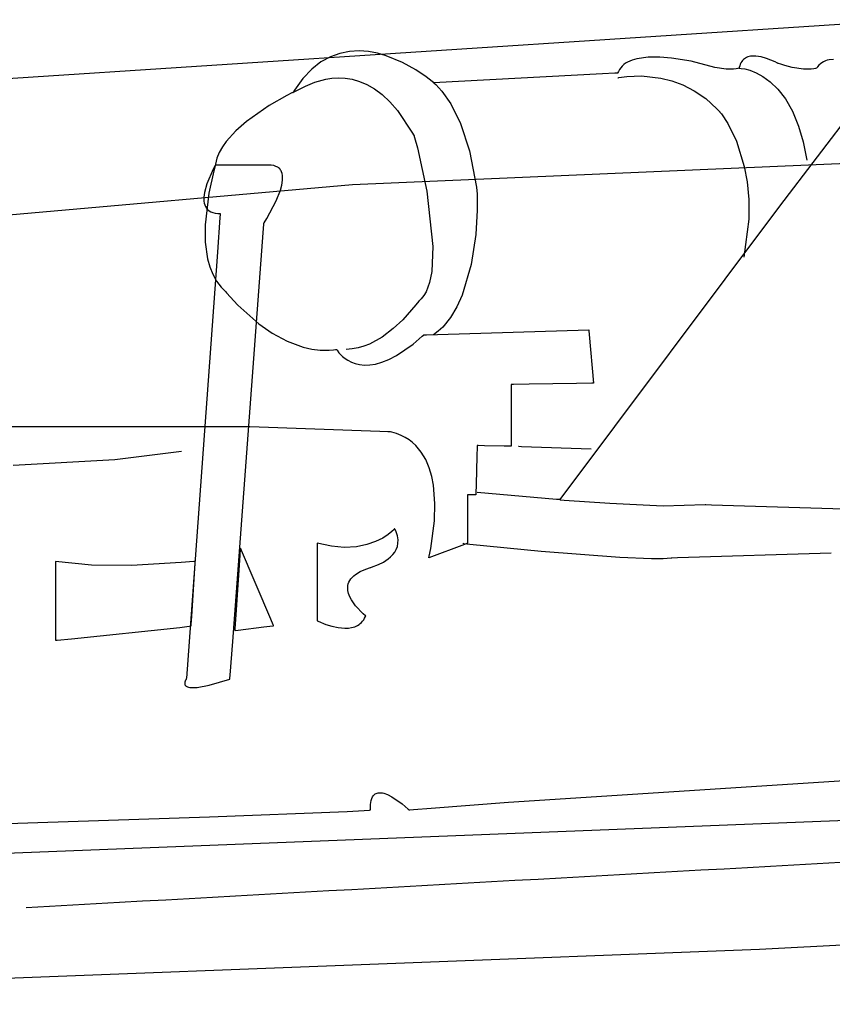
# Model space of a CAD drawing. Extents: x -3.49 to 3.52, y -1.52 to 1.45.
# Tile 7 of 32: x -1.46 to -0.81, y -0.43 to 0.36. Entities that reach past the tile are written whole.
import ezdxf

# ---------------------------------------------------------------- set-up
doc = ezdxf.new("R2010")
doc.units = 0

msp = doc.modelspace()

# ---------------------------------------------------------------- linework, layer by layer
at = {"layer": 'Layer 1', "color": 7, "linetype": 'CONTINUOUS'}
for p, q in [((-1.811649, 0.290225), (-0.747827, 0.359807)), ((-1.198341, 0.334216), (-1.206063, 0.3327)), ((-1.19067, 0.334622), (-1.198341, 0.334216)), ((-1.183128, 0.334073), (-1.19067, 0.334622)), ((-1.175792, 0.332723), (-1.183128, 0.334073)), ((-1.221357, 0.325723), (-1.228772, 0.319952)), ((-1.213761, 0.329921), (-1.221357, 0.325723)), ((-1.206063, 0.3327), (-1.213761, 0.329921)), ((-1.16874, 0.330727), (-1.175792, 0.332723)), ((-1.155796, 0.325412), (-1.16874, 0.330727)), ((-1.144911, 0.319363), (-1.155796, 0.325412)), ((-0.974367, 0.325666), (-0.975975, 0.324711)), ((-0.970788, 0.327235), (-0.974367, 0.325666)), ((-0.966795, 0.328385), (-0.970788, 0.327235)), ((-0.957912, 0.3296), (-0.966795, 0.328385)), ((-0.948412, 0.329656), (-0.957912, 0.3296)), ((-0.938985, 0.3289), (-0.948412, 0.329656)), ((-0.923117, 0.326332), (-0.938985, 0.3289)), ((-0.904214, 0.32139), (-0.923117, 0.326332)), ((-0.882445, 0.326025), (-0.883058, 0.325025)), ((-0.881763, 0.32691), (-0.882445, 0.326025)), ((-0.881018, 0.327686), (-0.881763, 0.32691)), ((-0.880213, 0.328357), (-0.881018, 0.327686)), ((-0.879354, 0.328929), (-0.880213, 0.328357)), ((-0.878446, 0.329406), (-0.879354, 0.328929)), ((-0.877494, 0.329794), (-0.878446, 0.329406)), ((-0.875478, 0.330321), (-0.877494, 0.329794)), ((-0.873347, 0.33055), (-0.875478, 0.330321)), ((-0.871139, 0.330521), (-0.873347, 0.33055)), ((-0.866658, 0.329852), (-0.871139, 0.330521)), ((-0.862356, 0.328632), (-0.866658, 0.329852)), ((-0.855572, 0.325831), (-0.862356, 0.328632)), ((-0.853732, 0.32489), (-0.855572, 0.325831)), ((-0.816468, 0.325949), (-0.817817, 0.325176)), ((-0.815032, 0.326576), (-0.816468, 0.325949)), ((-0.813518, 0.327063), (-0.815032, 0.326576)), ((-0.811932, 0.327419), (-0.813518, 0.327063)), ((-0.808576, 0.327763), (-0.811932, 0.327419)), ((-1.228772, 0.319952), (-1.235931, 0.312455)), ((-1.136704, 0.313816), (-1.144911, 0.319363)), ((-0.981758, 0.318011), (-0.982098, 0.317148)), ((-0.980938, 0.319625), (-0.981758, 0.318011)), ((-0.979939, 0.321097), (-0.980938, 0.319625)), ((-0.978771, 0.322432), (-0.979939, 0.321097)), ((-0.977447, 0.323634), (-0.978771, 0.322432)), ((-0.975975, 0.324711), (-0.977447, 0.323634)), ((-0.895006, 0.319927), (-0.904214, 0.32139)), ((-0.888923, 0.319859), (-0.895006, 0.319927)), ((-0.886929, 0.320101), (-0.888923, 0.319859)), ((-0.885568, 0.320395), (-0.886929, 0.320101)), ((-0.884791, 0.320642), (-0.885568, 0.320395)), ((-0.884605, 0.320717), (-0.884791, 0.320642)), ((-0.884561, 0.320738), (-0.884605, 0.320717)), ((-0.88455, 0.320743), (-0.884561, 0.320738)), ((-0.884548, 0.320744), (-0.88455, 0.320743)), ((-0.884547, 0.320744), (-0.884548, 0.320744)), ((-0.88453, 0.32083), (-0.884547, 0.320744)), ((-0.884547, 0.320744), (-0.884547, 0.320744)), ((-0.884547, 0.320744), (-0.884547, 0.320744)), ((-0.884547, 0.320744), (-0.884547, 0.320744)), ((-0.884547, 0.320744), (-0.884547, 0.320744)), ((-0.884547, 0.320744), (-0.884547, 0.320744)), ((-0.884547, 0.320744), (-0.884547, 0.320744)), ((-0.884547, 0.320744), (-0.884547, 0.320744)), ((-0.884547, 0.320744), (-0.884547, 0.320744)), ((-0.884547, 0.320744), (-0.884546, 0.320744)), ((-0.884546, 0.320744), (-0.88454, 0.320744)), ((-0.88454, 0.320744), (-0.884506, 0.320744)), ((-0.884511, 0.320923), (-0.88453, 0.32083)), ((-0.884431, 0.321287), (-0.884511, 0.320923)), ((-0.884506, 0.320744), (-0.884361, 0.32074)), ((-0.884055, 0.322661), (-0.884431, 0.321287)), ((-0.884361, 0.32074), (-0.882811, 0.320615)), ((-0.883596, 0.323905), (-0.884055, 0.322661)), ((-0.883058, 0.325025), (-0.883596, 0.323905)), ((-0.882811, 0.320615), (-0.879889, 0.32013)), ((-0.879889, 0.32013), (-0.875842, 0.319041)), ((-0.875842, 0.319041), (-0.870914, 0.317103)), ((-0.853341, 0.324676), (-0.853732, 0.32489)), ((-0.853305, 0.324655), (-0.853341, 0.324676)), ((-0.853297, 0.324651), (-0.853305, 0.324655)), ((-0.853295, 0.32465), (-0.853297, 0.324651)), ((-0.853184, 0.324613), (-0.853295, 0.32465)), ((-0.853295, 0.32465), (-0.853295, 0.32465)), ((-0.85274, 0.324466), (-0.853184, 0.324613)), ((-0.851, 0.323906), (-0.85274, 0.324466)), ((-0.847699, 0.322915), (-0.851, 0.323906)), ((-0.841788, 0.321406), (-0.847699, 0.322915)), ((-0.832558, 0.319932), (-0.841788, 0.321406)), ((-0.826454, 0.319857), (-0.832558, 0.319932)), ((-0.824452, 0.320097), (-0.826454, 0.319857)), ((-0.823083, 0.320391), (-0.824452, 0.320097)), ((-0.822298, 0.320639), (-0.823083, 0.320391)), ((-0.822109, 0.320716), (-0.822298, 0.320639)), ((-0.822062, 0.320737), (-0.822109, 0.320716)), ((-0.822051, 0.320742), (-0.822062, 0.320737)), ((-0.822048, 0.320744), (-0.822051, 0.320742)), ((-0.822047, 0.320744), (-0.822048, 0.320744)), ((-0.822044, 0.32075), (-0.822047, 0.320744)), ((-0.822047, 0.320744), (-0.822047, 0.320744)), ((-0.821987, 0.320843), (-0.822044, 0.32075)), ((-0.821758, 0.321207), (-0.821987, 0.320843)), ((-0.821277, 0.321901), (-0.821758, 0.321207)), ((-0.820229, 0.323159), (-0.821277, 0.321901)), ((-0.819074, 0.324248), (-0.820229, 0.323159)), ((-0.817817, 0.325176), (-0.819074, 0.324248)), ((-1.235931, 0.312455), (-1.242757, 0.303076)), ((-1.233749, 0.306377), (-1.226359, 0.309479)), ((-1.226359, 0.309479), (-1.21746, 0.311958)), ((-1.21746, 0.311958), (-1.21253, 0.312709)), ((-1.21253, 0.312709), (-1.207323, 0.313001)), ((-1.207323, 0.313001), (-1.201875, 0.312732)), ((-1.201875, 0.312732), (-1.196219, 0.311799)), ((-1.196219, 0.311799), (-1.190388, 0.310102)), ((-1.190388, 0.310102), (-1.184416, 0.30754)), ((-1.131792, 0.310004), (-1.136704, 0.313816)), ((-1.130765, 0.309135), (-1.131792, 0.310004)), ((-0.994487, 0.316192), (-1.130605, 0.309029)), ((-0.984588, 0.316713), (-0.994487, 0.316192)), ((-0.982461, 0.316825), (-0.984588, 0.316713)), ((-0.982263, 0.316836), (-0.982461, 0.316825)), ((-0.982216, 0.316838), (-0.982263, 0.316836)), ((-0.982206, 0.316838), (-0.982216, 0.316838)), ((-0.982205, 0.316839), (-0.982206, 0.316838)), ((-0.982175, 0.316927), (-0.982205, 0.316839)), ((-0.982205, 0.312933), (-0.982205, 0.312933)), ((-0.982205, 0.312933), (-0.982205, 0.312933)), ((-0.982205, 0.312933), (-0.982205, 0.312933)), ((-0.982205, 0.312933), (-0.982205, 0.312933)), ((-0.982205, 0.312933), (-0.982205, 0.312933)), ((-0.982205, 0.312933), (-0.982205, 0.312933)), ((-0.982205, 0.312933), (-0.982204, 0.312933)), ((-0.982204, 0.312933), (-0.982201, 0.312934)), ((-0.982201, 0.312934), (-0.982172, 0.312941)), ((-0.982098, 0.317148), (-0.982175, 0.316927)), ((-0.982172, 0.312941), (-0.982027, 0.312975)), ((-0.982027, 0.312975), (-0.981402, 0.313112)), ((-0.981402, 0.313112), (-0.974879, 0.314098)), ((-0.974879, 0.314098), (-0.963076, 0.314548)), ((-0.963076, 0.314548), (-0.947541, 0.312815)), ((-0.947541, 0.312815), (-0.938857, 0.310613)), ((-0.938857, 0.310613), (-0.929819, 0.307248)), ((-0.870914, 0.317103), (-0.865349, 0.314071)), ((-0.865349, 0.314071), (-0.859393, 0.309701)), ((-0.859393, 0.309701), (-0.853291, 0.303746)), ((-1.243582, 0.301763), (-1.243788, 0.30143)), ((-1.242757, 0.303076), (-1.243582, 0.301763)), ((-1.243459, 0.301319), (-1.24292, 0.301547)), ((-1.24292, 0.301547), (-1.233749, 0.306377)), ((-1.184416, 0.30754), (-1.178338, 0.30401)), ((-1.178338, 0.30401), (-1.172187, 0.299413)), ((-1.13067, 0.309052), (-1.130765, 0.309135)), ((-1.130647, 0.309033), (-1.13067, 0.309052)), ((-1.130643, 0.309028), (-1.130647, 0.309033)), ((-1.130642, 0.309028), (-1.130643, 0.309028)), ((-1.130641, 0.309028), (-1.130642, 0.309028)), ((-1.130642, 0.309028), (-1.130642, 0.309028)), ((-1.130642, 0.309028), (-1.130642, 0.309028)), ((-1.130642, 0.309028), (-1.130642, 0.309028)), ((-1.130642, 0.309028), (-1.130642, 0.309028)), ((-1.130642, 0.309028), (-1.130642, 0.309028)), ((-1.130642, 0.309028), (-1.130642, 0.309027)), ((-1.130642, 0.309027), (-1.130641, 0.309027)), ((-1.130638, 0.309028), (-1.130641, 0.309028)), ((-1.130641, 0.309027), (-1.13064, 0.309026)), ((-1.13064, 0.309026), (-1.130633, 0.309021)), ((-1.130605, 0.309029), (-1.130638, 0.309028)), ((-1.130633, 0.309021), (-1.130566, 0.308971)), ((-1.130566, 0.308971), (-1.130238, 0.308715)), ((-1.130238, 0.308715), (-1.128877, 0.307532)), ((-1.128877, 0.307532), (-1.123875, 0.302124)), ((-1.123875, 0.302124), (-1.116866, 0.291971)), ((-0.929819, 0.307248), (-0.920622, 0.302512)), ((-0.920622, 0.302512), (-0.911458, 0.296199)), ((-0.853291, 0.303746), (-0.847287, 0.295964)), ((-1.248803, 0.298771), (-1.263136, 0.290624)), ((-1.244869, 0.300758), (-1.248803, 0.298771)), ((-1.244024, 0.301164), (-1.244869, 0.300758)), ((-1.243945, 0.301201), (-1.244024, 0.301164)), ((-1.243926, 0.30121), (-1.243945, 0.301201)), ((-1.243922, 0.301212), (-1.243926, 0.30121)), ((-1.243921, 0.301213), (-1.243922, 0.301212)), ((-1.243788, 0.30143), (-1.243921, 0.301213)), ((-1.243921, 0.301213), (-1.243848, 0.301217)), ((-1.243848, 0.301217), (-1.243672, 0.301252)), ((-1.243672, 0.301252), (-1.243459, 0.301319)), ((-1.172187, 0.299413), (-1.165997, 0.293645)), ((-1.165997, 0.293645), (-1.159801, 0.286606)), ((-0.911458, 0.296199), (-0.90252, 0.288103)), ((-0.78479, 0.297658), (-0.85205, 0.209599)), ((-0.847287, 0.295964), (-0.841626, 0.286108)), ((-1.263136, 0.290624), (-1.281317, 0.277898)), ((-1.159801, 0.286606), (-1.147529, 0.268309)), ((-1.116866, 0.291971), (-1.109087, 0.276252)), ((-0.90252, 0.288103), (-0.900136, 0.285545)), ((-0.841626, 0.286108), (-0.836552, 0.273934)), ((-1.281317, 0.277898), (-1.290061, 0.270188)), ((-1.195885, 0.226995), (-0.013453, 0.277776)), ((-0.900136, 0.285545), (-0.900015, 0.285405)), ((-0.900015, 0.285405), (-0.898776, 0.283864)), ((-0.898776, 0.283864), (-0.893592, 0.276062)), ((-1.290061, 0.270188), (-1.297617, 0.261778)), ((-1.109087, 0.276252), (-1.101774, 0.254139)), ((-0.893592, 0.276062), (-0.886692, 0.261969)), ((-0.836552, 0.273934), (-0.83281, 0.261279)), ((-1.147529, 0.268309), (-1.146772, 0.266965)), ((-1.146772, 0.266965), (-1.146394, 0.266284)), ((-1.146394, 0.266284), (-1.146299, 0.266112)), ((-1.146299, 0.266112), (-1.146276, 0.266069)), ((-1.146276, 0.266069), (-1.14627, 0.266059)), ((-1.14627, 0.266059), (-1.146268, 0.266055)), ((-1.146268, 0.266055), (-1.146268, 0.266055)), ((-1.146268, 0.266055), (-1.146268, 0.266055)), ((-1.146268, 0.266055), (-1.146268, 0.266055)), ((-1.146268, 0.266055), (-1.146268, 0.266055)), ((-1.146268, 0.266055), (-1.146268, 0.266055)), ((-1.146268, 0.266055), (-1.146267, 0.266054)), ((-1.146267, 0.266054), (-1.146266, 0.26605)), ((-1.146266, 0.26605), (-1.146255, 0.266012)), ((-1.146255, 0.266012), (-1.146202, 0.265822)), ((-1.146202, 0.265822), (-1.145974, 0.265004)), ((-1.145974, 0.265004), (-1.143742, 0.256517)), ((-0.886692, 0.261969), (-0.880343, 0.241585)), ((-1.300726, 0.257356), (-1.30327, 0.252815)), ((-1.297617, 0.261778), (-1.300726, 0.257356)), ((-1.143742, 0.256517), (-1.136192, 0.221569)), ((-1.101774, 0.254139), (-1.096165, 0.22481)), ((-0.83281, 0.261279), (-0.829858, 0.246528)), ((-1.305159, 0.248174), (-1.306304, 0.243449)), ((-1.30327, 0.252815), (-1.305159, 0.248174)), ((-1.308204, 0.239396), (-1.313371, 0.227604)), ((-1.307742, 0.23801), (-1.311759, 0.220128)), ((-1.306612, 0.242293), (-1.308204, 0.239396)), ((-1.306577, 0.242111), (-1.307742, 0.23801)), ((-1.306457, 0.242557), (-1.306612, 0.242293)), ((-1.306457, 0.242503), (-1.306577, 0.242111)), ((-1.306425, 0.242611), (-1.306457, 0.242557)), ((-1.306428, 0.242595), (-1.306457, 0.242503)), ((-1.306422, 0.242615), (-1.306428, 0.242595)), ((-1.306422, 0.242616), (-1.306425, 0.242611)), ((-1.306304, 0.243449), (-1.306422, 0.242615)), ((-1.306421, 0.242618), (-1.306422, 0.242616)), ((-1.30642, 0.242618), (-1.306421, 0.242618)), ((-1.306421, 0.242618), (-1.306421, 0.242618)), ((-1.306421, 0.242618), (-1.306421, 0.242618)), ((-1.306421, 0.242618), (-1.306421, 0.242618)), ((-1.306421, 0.242618), (-1.306421, 0.242618)), ((-1.306421, 0.242618), (-1.306421, 0.242618)), ((-1.306421, 0.242618), (-1.306421, 0.242618)), ((-1.306421, 0.242618), (-1.306421, 0.242618)), ((-1.306377, 0.242618), (-1.30642, 0.242618)), ((-1.306118, 0.242618), (-1.306377, 0.242618)), ((-1.303038, 0.242618), (-1.306118, 0.242618)), ((-1.274762, 0.242618), (-1.303038, 0.242618)), ((-1.264445, 0.242618), (-1.274762, 0.242618)), ((-1.26356, 0.242618), (-1.264445, 0.242618)), ((-1.263477, 0.242618), (-1.26356, 0.242618)), ((-1.263457, 0.242618), (-1.263477, 0.242618)), ((-1.261534, 0.242534), (-1.263457, 0.242618)), ((-1.259433, 0.242202), (-1.261534, 0.242534)), ((-1.257635, 0.241635), (-1.259433, 0.242202)), ((-1.256845, 0.241268), (-1.257635, 0.241635)), ((-1.256125, 0.240848), (-1.256845, 0.241268)), ((-1.255473, 0.240377), (-1.256125, 0.240848)), ((-1.254887, 0.239857), (-1.255473, 0.240377)), ((-1.254366, 0.239291), (-1.254887, 0.239857)), ((-1.253907, 0.23868), (-1.254366, 0.239291)), ((-1.253507, 0.238026), (-1.253907, 0.23868)), ((-1.253167, 0.237331), (-1.253507, 0.238026)), ((-0.880343, 0.241585), (-0.878085, 0.229033)), ((-1.252652, 0.235829), (-1.253167, 0.237331)), ((-1.252915, 0.226568), (-1.252306, 0.230556)), ((-1.252348, 0.234188), (-1.252652, 0.235829)), ((-1.252237, 0.232425), (-1.252348, 0.234188)), ((-1.252306, 0.230556), (-1.252237, 0.232425)), ((-1.576514, 0.193534), (-1.195885, 0.226995)), ((-1.313371, 0.227604), (-1.315293, 0.220448)), ((-1.257404, 0.213766), (-1.254052, 0.222353)), ((-1.254052, 0.222353), (-1.252915, 0.226568)), ((-1.096165, 0.22481), (-1.095482, 0.219133)), ((-0.878085, 0.229033), (-0.876814, 0.214909)), ((-1.315293, 0.220448), (-1.315728, 0.216935)), ((-1.315728, 0.216935), (-1.315673, 0.213611)), ((-1.311759, 0.220128), (-1.314736, 0.194444)), ((-1.136192, 0.221569), (-1.131194, 0.177153)), ((-1.095482, 0.219133), (-1.095472, 0.218885)), ((-1.095472, 0.218885), (-1.095438, 0.217785)), ((-1.095438, 0.217785), (-1.095455, 0.206426)), ((-0.876814, 0.214909), (-0.876816, 0.199211)), ((-1.315673, 0.213611), (-1.31543, 0.212054)), ((-1.31543, 0.212054), (-1.315027, 0.210584)), ((-1.315027, 0.210584), (-1.314449, 0.209217)), ((-1.314449, 0.209217), (-1.313685, 0.207964)), ((-1.313685, 0.207964), (-1.312721, 0.20684)), ((-1.312721, 0.20684), (-1.311545, 0.205858)), ((-1.264929, 0.199613), (-1.257404, 0.213766)), ((-1.095455, 0.206426), (-1.096647, 0.186789)), ((-0.85205, 0.209599), (-1.029079, -0.026909)), ((-1.311545, 0.205858), (-1.310143, 0.205032)), ((-1.310143, 0.205032), (-1.308502, 0.204376)), ((-1.308502, 0.204376), (-1.30661, 0.203902)), ((-1.30661, 0.203902), (-1.304454, 0.203626)), ((-1.302744, 0.200425), (-1.304773, 0.1726)), ((-1.304454, 0.203626), (-1.303273, 0.203565)), ((-1.303273, 0.203565), (-1.302656, 0.203555)), ((-1.302558, 0.202969), (-1.302744, 0.200425)), ((-1.302656, 0.203555), (-1.302578, 0.203555)), ((-1.302578, 0.203555), (-1.302539, 0.203555)), ((-1.302521, 0.20349), (-1.302558, 0.202969)), ((-1.302539, 0.203555), (-1.302519, 0.203555)), ((-1.302517, 0.203539), (-1.302521, 0.20349)), ((-1.302519, 0.203555), (-1.302516, 0.203555)), ((-1.302516, 0.203551), (-1.302517, 0.203539)), ((-1.302516, 0.203555), (-1.302516, 0.203555)), ((-1.302516, 0.203555), (-1.302516, 0.203555)), ((-1.302516, 0.203555), (-1.302516, 0.203555)), ((-1.302516, 0.203555), (-1.302516, 0.203554)), ((-1.302516, 0.203554), (-1.302516, 0.203551)), ((-1.267102, 0.196135), (-1.264929, 0.199613)), ((-0.876816, 0.199211), (-0.880642, 0.168402)), ((-1.314736, 0.194444), (-1.314599, 0.18059)), ((-1.267932, 0.18804), (-1.267407, 0.195083)), ((-1.267407, 0.195083), (-1.267365, 0.195649)), ((-1.267365, 0.195649), (-1.267358, 0.195741)), ((-1.267358, 0.195745), (-1.267357, 0.195746)), ((-1.267358, 0.195744), (-1.267358, 0.195745)), ((-1.267358, 0.195741), (-1.267358, 0.195744)), ((-1.267358, 0.195744), (-1.267358, 0.195744)), ((-1.267358, 0.195744), (-1.267358, 0.195744)), ((-1.267358, 0.195744), (-1.267358, 0.195744)), ((-1.267358, 0.195744), (-1.267358, 0.195744)), ((-1.267358, 0.195744), (-1.267358, 0.195744)), ((-1.267358, 0.195744), (-1.267358, 0.195744)), ((-1.267358, 0.195744), (-1.267358, 0.195744)), ((-1.267358, 0.195744), (-1.267358, 0.195744)), ((-1.267357, 0.195746), (-1.267353, 0.195752)), ((-1.267353, 0.195752), (-1.26731, 0.195817)), ((-1.26731, 0.195817), (-1.267102, 0.196135)), ((-1.274396, 0.101249), (-1.267932, 0.18804)), ((-1.096647, 0.186789), (-1.100252, 0.162689)), ((-1.314599, 0.18059), (-1.31272, 0.167082)), ((-1.131194, 0.177153), (-1.132153, 0.15683)), ((-1.304773, 0.1726), (-1.322822, -0.074946)), ((-1.31272, 0.167082), (-1.310972, 0.160697)), ((-1.310972, 0.160697), (-1.308604, 0.154685)), ((-1.100252, 0.162689), (-1.107507, 0.13794)), ((-1.308604, 0.154685), (-1.305554, 0.149143)), ((-1.132153, 0.15683), (-1.133934, 0.148091)), ((-1.305554, 0.149143), (-1.301759, 0.144166)), ((-1.301759, 0.144166), (-1.298581, 0.141018)), ((-1.135205, 0.144196), (-1.13675, 0.140663)), ((-1.133934, 0.148091), (-1.135205, 0.144196)), ((-1.298581, 0.141018), (-1.298401, 0.140793)), ((-1.298401, 0.140793), (-1.297563, 0.139774)), ((-1.297563, 0.139774), (-1.2884, 0.129791)), ((-1.138586, 0.137526), (-1.140726, 0.134818)), ((-1.13675, 0.140663), (-1.138586, 0.137526)), ((-1.107507, 0.13794), (-1.111836, 0.128465)), ((-1.2884, 0.129791), (-1.271421, 0.114807)), ((-1.144849, 0.129942), (-1.155355, 0.118096)), ((-1.142611, 0.13289), (-1.144849, 0.129942)), ((-1.14241, 0.133171), (-1.142611, 0.13289)), ((-1.142366, 0.133233), (-1.14241, 0.133171)), ((-1.140726, 0.134818), (-1.142366, 0.133233)), ((-1.111836, 0.128465), (-1.117078, 0.119791)), ((-1.117078, 0.119791), (-1.123318, 0.112181)), ((-1.271421, 0.114807), (-1.260619, 0.107292)), ((-1.155355, 0.118096), (-1.163103, 0.110937)), ((-1.123318, 0.112181), (-1.126839, 0.108858)), ((-1.260619, 0.107292), (-1.248603, 0.100749)), ((-1.172165, 0.104115), (-1.18228, 0.098499)), ((-1.163103, 0.110937), (-1.172165, 0.104115)), ((-1.147177, 0.09839), (-1.139748, 0.104718)), ((-1.139748, 0.104718), (-1.138785, 0.105596)), ((-1.138785, 0.105596), (-1.138543, 0.105818)), ((-1.138543, 0.105818), (-1.138452, 0.105902)), ((-1.138452, 0.105902), (-1.13845, 0.105902)), ((-1.13845, 0.105902), (-1.13844, 0.105902)), ((-1.13844, 0.105902), (-1.138395, 0.105903)), ((-1.138395, 0.105903), (-1.138211, 0.105909)), ((-1.138211, 0.105909), (-1.136283, 0.105965)), ((-1.136283, 0.105965), (-1.127387, 0.106227)), ((-1.126839, 0.108858), (-1.130642, 0.105902)), ((-1.127387, 0.106227), (-1.00567, 0.109806)), ((-1.00567, 0.109806), (-1.005643, 0.109807)), ((-1.005643, 0.109807), (-1.005642, 0.109807)), ((-1.005642, 0.109807), (-1.005642, 0.109807)), ((-1.005642, 0.109807), (-1.005642, 0.109806)), ((-1.005642, 0.109806), (-1.005641, 0.109803)), ((-1.005641, 0.109803), (-1.00564, 0.109788)), ((-1.00564, 0.109788), (-1.005635, 0.109728)), ((-1.005635, 0.109728), (-1.005578, 0.109103)), ((-1.005578, 0.109103), (-1.005316, 0.106223)), ((-1.005316, 0.106223), (-1.001733, 0.066847)), ((-1.292448, -0.141137), (-1.274396, 0.101249)), ((-1.248603, 0.100749), (-1.235622, 0.095918)), ((-1.235622, 0.095918), (-1.228846, 0.094377)), ((-1.191414, 0.095347), (-1.196142, 0.094483)), ((-1.186786, 0.096707), (-1.191414, 0.095347)), ((-1.18228, 0.098499), (-1.186786, 0.096707)), ((-1.160621, 0.089138), (-1.147177, 0.09839)), ((-1.228846, 0.094377), (-1.221921, 0.093542)), ((-1.221921, 0.093542), (-1.214878, 0.093506)), ((-1.214878, 0.093506), (-1.211322, 0.093816)), ((-1.211322, 0.093816), (-1.209537, 0.094058)), ((-1.209537, 0.094058), (-1.20909, 0.094128)), ((-1.20909, 0.094128), (-1.208867, 0.094165)), ((-1.208867, 0.094165), (-1.208768, 0.094181)), ((-1.208768, 0.094181), (-1.208767, 0.09418)), ((-1.208767, 0.09418), (-1.208766, 0.094178)), ((-1.208766, 0.094178), (-1.208759, 0.094166)), ((-1.208759, 0.094166), (-1.208732, 0.094118)), ((-1.208732, 0.094118), (-1.208428, 0.093629)), ((-1.208428, 0.093629), (-1.206858, 0.091517)), ((-1.206858, 0.091517), (-1.203947, 0.088513)), ((-1.203947, 0.088513), (-1.201964, 0.086907)), ((-1.196142, 0.094483), (-1.200953, 0.094181)), ((-1.166655, 0.08603), (-1.160621, 0.089138)), ((-1.201964, 0.086907), (-1.199618, 0.085356)), ((-1.199618, 0.085356), (-1.196899, 0.083953)), ((-1.196899, 0.083953), (-1.193799, 0.082789)), ((-1.193799, 0.082789), (-1.190307, 0.081958)), ((-1.190307, 0.081958), (-1.186414, 0.081552)), ((-1.186414, 0.081552), (-1.182112, 0.081663)), ((-1.182112, 0.081663), (-1.177391, 0.082385)), ((-1.177391, 0.082385), (-1.172242, 0.08381)), ((-1.172242, 0.08381), (-1.166655, 0.08603)), ((-1.068141, 0.065772), (-1.068142, 0.065772)), ((-1.068142, 0.065772), (-1.068142, 0.065771)), ((-1.068142, 0.065771), (-1.068142, 0.06577)), ((-1.068142, 0.06577), (-1.068142, 0.065766)), ((-1.068142, 0.065766), (-1.068142, 0.065749)), ((-1.068142, 0.065749), (-1.068142, 0.065563)), ((-1.068142, 0.065563), (-1.068142, 0.064666)), ((-1.068142, 0.064666), (-1.068142, 0.055512)), ((-1.068128, 0.065772), (-1.068141, 0.065772)), ((-1.068056, 0.065773), (-1.068128, 0.065772)), ((-1.067727, 0.065778), (-1.068056, 0.065773)), ((-1.06638, 0.0658), (-1.067727, 0.065778)), ((-1.053732, 0.066003), (-1.06638, 0.0658)), ((-1.015428, 0.066619), (-1.053732, 0.066003)), ((-1.003206, 0.066815), (-1.015428, 0.066619)), ((-1.00201, 0.066834), (-1.003206, 0.066815)), ((-1.001762, 0.066838), (-1.00201, 0.066834)), ((-1.001739, 0.066838), (-1.001762, 0.066838)), ((-1.001734, 0.066839), (-1.001739, 0.066838)), ((-1.001733, 0.066839), (-1.001734, 0.066839)), ((-1.001733, 0.066847), (-1.001732, 0.066839)), ((-1.001732, 0.066839), (-1.001733, 0.066839)), ((-1.001732, 0.066839), (-1.001732, 0.066839)), ((-1.068142, 0.055512), (-1.068142, 0.026836)), ((-1.299004, 0.031681), (-1.509628, 0.031678)), ((-1.278641, 0.03168), (-1.299004, 0.031681)), ((-1.173977, 0.028099), (-1.278641, 0.03168)), ((-1.167377, 0.027839), (-1.173977, 0.028099)), ((-1.165966, 0.027782), (-1.167377, 0.027839)), ((-1.165835, 0.027777), (-1.165966, 0.027782)), ((-1.165803, 0.027776), (-1.165835, 0.027777)), ((-1.165797, 0.027776), (-1.165803, 0.027776)), ((-1.165795, 0.027776), (-1.165797, 0.027776)), ((-1.165618, 0.027737), (-1.165795, 0.027776)), ((-1.165358, 0.02768), (-1.165618, 0.027737)), ((-1.164332, 0.027439), (-1.165358, 0.02768)), ((-1.160414, 0.026292), (-1.164332, 0.027439)), ((-1.156785, 0.024864), (-1.160414, 0.026292)), ((-1.153437, 0.023171), (-1.156785, 0.024864)), ((-1.068142, 0.026836), (-1.068142, 0.017371)), ((-1.150358, 0.021232), (-1.153437, 0.023171)), ((-1.147538, 0.01906), (-1.150358, 0.021232)), ((-1.144969, 0.016675), (-1.147538, 0.01906)), ((-1.140538, 0.011327), (-1.144969, 0.016675)), ((-1.095491, 0.016421), (-1.095514, 0.015637)), ((-1.095486, 0.016607), (-1.095491, 0.016421)), ((-1.095484, 0.016645), (-1.095486, 0.016607)), ((-1.095479, 0.016649), (-1.095484, 0.01665)), ((-1.095484, 0.01665), (-1.095484, 0.01665)), ((-1.095484, 0.01665), (-1.095484, 0.016649)), ((-1.095484, 0.016649), (-1.095484, 0.016648)), ((-1.095484, 0.016648), (-1.095484, 0.016645)), ((-1.09545, 0.016649), (-1.095479, 0.016649)), ((-1.095315, 0.016646), (-1.09545, 0.016649)), ((-1.094762, 0.016634), (-1.095315, 0.016646)), ((-1.089559, 0.016521), (-1.094762, 0.016634)), ((-1.073788, 0.016178), (-1.089559, 0.016521)), ((-1.068751, 0.016068), (-1.073788, 0.016178)), ((-1.068257, 0.016058), (-1.068751, 0.016068)), ((-1.068155, 0.016055), (-1.068257, 0.016058)), ((-1.068145, 0.016055), (-1.068155, 0.016055)), ((-1.068142, 0.016055), (-1.068145, 0.016055)), ((-1.068142, 0.017371), (-1.068142, 0.016365)), ((-1.068142, 0.016365), (-1.068142, 0.016119)), ((-1.068142, 0.016119), (-1.068142, 0.016065)), ((-1.068142, 0.016065), (-1.068142, 0.016056)), ((-1.068142, 0.016056), (-1.068142, 0.016055)), ((-1.068142, 0.016055), (-1.068142, 0.016055)), ((-1.068142, 0.016055), (-1.068142, 0.016055)), ((-1.06228, 0.016055), (-1.06228, 0.016055)), ((-1.06228, 0.016055), (-1.06228, 0.016055)), ((-1.06228, 0.016055), (-1.06228, 0.016055)), ((-1.06228, 0.016055), (-1.06228, 0.016055)), ((-1.06228, 0.016055), (-1.06228, 0.016055)), ((-1.06228, 0.016055), (-1.062279, 0.016055)), ((-1.062279, 0.016055), (-1.062279, 0.016055)), ((-1.062279, 0.016055), (-1.062278, 0.016055)), ((-1.062278, 0.016055), (-1.062269, 0.016055)), ((-1.062269, 0.016055), (-1.062224, 0.016053)), ((-1.062224, 0.016053), (-1.062027, 0.016047)), ((-1.062027, 0.016047), (-1.059939, 0.015977)), ((-1.059939, 0.015977), (-1.003685, 0.014102)), ((-1.387561, 0.005332), (-1.333768, 0.01215)), ((-1.136985, 0.00532), (-1.140538, 0.011327)), ((-1.095738, 0.008141), (-1.096419, -0.014733)), ((-1.095514, 0.015637), (-1.095738, 0.008141)), ((-1.469407, 0.000762), (-1.387561, 0.005332)), ((-1.134231, -0.001213), (-1.136985, 0.00532)), ((-1.132194, -0.00814), (-1.134231, -0.001213)), ((-1.130794, -0.015327), (-1.132194, -0.00814)), ((-1.129585, -0.029953), (-1.130794, -0.015327)), ((-1.096419, -0.014733), (-1.096638, -0.022087)), ((-1.103294, -0.023004), (-1.103295, -0.023004)), ((-1.103295, -0.023004), (-1.103295, -0.023004)), ((-1.103295, -0.023004), (-1.103295, -0.023004)), ((-1.103295, -0.023004), (-1.103295, -0.023004)), ((-1.103295, -0.023004), (-1.103295, -0.023007)), ((-1.103295, -0.023007), (-1.103295, -0.023019)), ((-1.103295, -0.023019), (-1.103295, -0.02307)), ((-1.103295, -0.02307), (-1.103295, -0.023629)), ((-1.103295, -0.023629), (-1.103295, -0.02623)), ((-1.103272, -0.023004), (-1.103294, -0.023004)), ((-1.097074, -0.023004), (-1.103272, -0.023004)), ((-1.096712, -0.023004), (-1.097074, -0.023004)), ((-1.096677, -0.023004), (-1.096712, -0.023004)), ((-1.096668, -0.023004), (-1.096677, -0.023004)), ((-1.096666, -0.023004), (-1.096668, -0.023004)), ((-1.096665, -0.023004), (-1.096666, -0.023004)), ((-1.09666, -0.022822), (-1.096665, -0.02298)), ((-1.096665, -0.02298), (-1.096665, -0.023004)), ((-1.096665, -0.023004), (-1.096665, -0.023004)), ((-1.096665, -0.023004), (-1.096665, -0.023004)), ((-1.096638, -0.022087), (-1.09666, -0.022822)), ((-1.031731, -0.026675), (-1.095484, -0.021047)), ((-1.129963, -0.044028), (-1.129585, -0.029953)), ((-1.103295, -0.02623), (-1.103295, -0.062053)), ((-1.029365, -0.026884), (-1.031731, -0.026675)), ((-1.029142, -0.026904), (-1.029365, -0.026884)), ((-1.02909, -0.026908), (-1.029142, -0.026904)), ((-1.02908, -0.026909), (-1.02909, -0.026908)), ((-1.029079, -0.026909), (-1.02908, -0.026909)), ((-1.029079, -0.026909), (-1.029079, -0.026909)), ((-1.029079, -0.026909), (-1.029079, -0.026909)), ((-1.029079, -0.026909), (-1.029079, -0.026909)), ((-1.029079, -0.026909), (-1.029079, -0.026909)), ((-1.029079, -0.026909), (-1.029079, -0.026909)), ((-1.029079, -0.026909), (-1.029079, -0.026909)), ((-1.029079, -0.026909), (-1.029079, -0.026909)), ((-1.029079, -0.026909), (-1.029079, -0.026909)), ((-1.029079, -0.026909), (-1.029079, -0.026909)), ((-1.029079, -0.026909), (-1.029079, -0.026909)), ((-1.029079, -0.026909), (-1.029079, -0.026909)), ((-1.029079, -0.026909), (-1.029079, -0.026909)), ((-1.029079, -0.026909), (-1.029079, -0.026909)), ((-1.029079, -0.026909), (-1.029078, -0.026909)), ((-1.029078, -0.026909), (-1.029077, -0.02691)), ((-1.029077, -0.02691), (-1.029063, -0.026911)), ((-1.029063, -0.026911), (-1.028993, -0.026917)), ((-1.028993, -0.026917), (-1.02869, -0.026943)), ((-1.02869, -0.026943), (-1.025443, -0.027215)), ((-1.025443, -0.027215), (-0.988681, -0.029857)), ((-0.988681, -0.029857), (-0.945611, -0.031782)), ((-0.945611, -0.031782), (-0.91189, -0.030815)), ((-0.91189, -0.030815), (-0.91189, -0.030815)), ((-0.91189, -0.030815), (-0.91189, -0.030815)), ((-0.91189, -0.030815), (-0.91189, -0.030815)), ((-0.91189, -0.030815), (-0.91189, -0.030815)), ((-0.91189, -0.030815), (-0.91189, -0.030815)), ((-0.91189, -0.030815), (-0.91189, -0.030815)), ((-0.91189, -0.030815), (-0.911889, -0.030815)), ((-0.911889, -0.030815), (-0.911887, -0.030815)), ((-0.911887, -0.030815), (-0.911868, -0.030816)), ((-0.911868, -0.030816), (-0.911771, -0.030819)), ((-0.911771, -0.030819), (-0.911351, -0.030832)), ((-0.911351, -0.030832), (-0.906897, -0.030971)), ((-0.906897, -0.030971), (-0.78689, -0.03472)), ((-1.132909, -0.06628), (-1.129963, -0.044028)), ((-1.167296, -0.055112), (-1.171669, -0.057935)), ((-1.164226, -0.052655), (-1.167296, -0.055112)), ((-1.162433, -0.050942), (-1.164226, -0.052655)), ((-1.162007, -0.050482), (-1.162433, -0.050942)), ((-1.161911, -0.050372), (-1.162007, -0.050482)), ((-1.161892, -0.050349), (-1.161911, -0.050372)), ((-1.16189, -0.050347), (-1.161892, -0.050349)), ((-1.161888, -0.05035), (-1.16189, -0.050346)), ((-1.16189, -0.050346), (-1.16189, -0.050346)), ((-1.16189, -0.050346), (-1.16189, -0.050346)), ((-1.16189, -0.050346), (-1.16189, -0.050346)), ((-1.16189, -0.050346), (-1.16189, -0.050346)), ((-1.16189, -0.050346), (-1.16189, -0.050347)), ((-1.16189, -0.050347), (-1.16189, -0.050347)), ((-1.161777, -0.050574), (-1.161888, -0.05035)), ((-1.161563, -0.051021), (-1.161777, -0.050574)), ((-1.160808, -0.052767), (-1.161563, -0.051021)), ((-1.159766, -0.05608), (-1.160808, -0.052767)), ((-1.22439, -0.062063), (-1.22439, -0.062063)), ((-1.22439, -0.062063), (-1.22439, -0.062063)), ((-1.22439, -0.062063), (-1.22439, -0.062063)), ((-1.22439, -0.062063), (-1.22439, -0.062063)), ((-1.22439, -0.062063), (-1.22439, -0.062063)), ((-1.22439, -0.062063), (-1.22439, -0.062065)), ((-1.212934, -0.064479), (-1.22439, -0.062063)), ((-1.22439, -0.062065), (-1.22439, -0.062071)), ((-1.22439, -0.062071), (-1.22439, -0.062131)), ((-1.22439, -0.062131), (-1.22439, -0.062427)), ((-1.22439, -0.062427), (-1.22439, -0.063679)), ((-1.184424, -0.063167), (-1.192856, -0.064823)), ((-1.17737, -0.060746), (-1.184424, -0.063167)), ((-1.171669, -0.057935), (-1.17737, -0.060746)), ((-1.159853, -0.064631), (-1.159349, -0.062005)), ((-1.1593, -0.059157), (-1.159766, -0.05608)), ((-1.159349, -0.062005), (-1.1593, -0.059157)), ((-1.10588, -0.063032), (-1.134539, -0.073781)), ((-1.107205, -0.062063), (-1.107205, -0.062063)), ((-1.107205, -0.062063), (-1.107205, -0.062063)), ((-1.107205, -0.062063), (-1.107205, -0.062063)), ((-1.107205, -0.062063), (-1.107205, -0.062063)), ((-1.107205, -0.062063), (-1.107205, -0.062063)), ((-1.107205, -0.062063), (-1.107205, -0.062063)), ((-1.107205, -0.062063), (-1.107204, -0.062063)), ((-1.107204, -0.062063), (-1.107202, -0.062063)), ((-1.107202, -0.062063), (-1.107179, -0.062066)), ((-1.107179, -0.062066), (-1.107067, -0.062078)), ((-1.107067, -0.062078), (-1.106581, -0.06213)), ((-1.106581, -0.06213), (-1.101391, -0.06268)), ((-1.103796, -0.062251), (-1.10588, -0.063032)), ((-1.103349, -0.062083), (-1.103796, -0.062251)), ((-1.103307, -0.062068), (-1.103349, -0.062083)), ((-1.103298, -0.062064), (-1.103307, -0.062068)), ((-1.103296, -0.062063), (-1.103298, -0.062064)), ((-1.103295, -0.062063), (-1.103296, -0.062063)), ((-1.103295, -0.062053), (-1.103295, -0.062062)), ((-1.103295, -0.062062), (-1.103295, -0.062063)), ((-1.103295, -0.062063), (-1.103295, -0.062063)), ((-1.101391, -0.06268), (-1.044066, -0.06831)), ((-1.286342, -0.066603), (-1.286686, -0.071675)), ((-1.286309, -0.06611), (-1.286342, -0.066603)), ((-1.286301, -0.065995), (-1.286309, -0.06611)), ((-1.286299, -0.065971), (-1.286301, -0.065995)), ((-1.286299, -0.065969), (-1.286299, -0.065969)), ((-1.286299, -0.065969), (-1.286299, -0.065969)), ((-1.286299, -0.065969), (-1.286299, -0.065969)), ((-1.286299, -0.065969), (-1.286299, -0.065969)), ((-1.286299, -0.065969), (-1.286299, -0.065969)), ((-1.286299, -0.065969), (-1.286299, -0.065969)), ((-1.286299, -0.065969), (-1.286299, -0.065971)), ((-1.261846, -0.123097), (-1.286299, -0.065969)), ((-1.22439, -0.063679), (-1.22439, -0.075622)), ((-1.202692, -0.065334), (-1.212934, -0.064479)), ((-1.192856, -0.064823), (-1.202692, -0.065334)), ((-1.165227, -0.073036), (-1.1635, -0.071237)), ((-1.1635, -0.071237), (-1.161988, -0.069241)), ((-1.161988, -0.069241), (-1.160753, -0.067041)), ((-1.160753, -0.067041), (-1.159853, -0.064631)), ((-1.134193, -0.072334), (-1.132909, -0.06628)), ((-1.044066, -0.06831), (-0.98073, -0.073293)), ((-0.934084, -0.073627), (-0.810327, -0.069878)), ((-1.435327, -0.076622), (-1.435327, -0.076622)), ((-1.435327, -0.076622), (-1.435327, -0.076622)), ((-1.435327, -0.076622), (-1.435327, -0.076622)), ((-1.435327, -0.076622), (-1.435327, -0.076622)), ((-1.435327, -0.076622), (-1.435327, -0.076622)), ((-1.435327, -0.076622), (-1.435327, -0.076623)), ((-1.40629, -0.079734), (-1.435327, -0.076622)), ((-1.435327, -0.076623), (-1.435327, -0.076627)), ((-1.435327, -0.076627), (-1.435327, -0.076666)), ((-1.435327, -0.076666), (-1.435327, -0.076861)), ((-1.435327, -0.076861), (-1.435327, -0.077688)), ((-1.435327, -0.077688), (-1.435327, -0.085891)), ((-1.333919, -0.077653), (-1.374117, -0.079891)), ((-1.323891, -0.07675), (-1.333919, -0.077653)), ((-1.322822, -0.074946), (-1.329285, -0.163576)), ((-1.325469, -0.120909), (-1.322738, -0.078189)), ((-1.322916, -0.076651), (-1.323891, -0.07675)), ((-1.322689, -0.076627), (-1.322916, -0.076651)), ((-1.322738, -0.078189), (-1.32265, -0.076809)), ((-1.322644, -0.076623), (-1.322689, -0.076627)), ((-1.32265, -0.076809), (-1.322638, -0.076622)), ((-1.322639, -0.076622), (-1.322644, -0.076623)), ((-1.322638, -0.076622), (-1.322639, -0.076622)), ((-1.322638, -0.076622), (-1.322638, -0.076622)), ((-1.322638, -0.076622), (-1.322638, -0.076622)), ((-1.322638, -0.076622), (-1.322638, -0.076622)), ((-1.322638, -0.076622), (-1.322638, -0.076622)), ((-1.322638, -0.076622), (-1.322638, -0.076622)), ((-1.322638, -0.076622), (-1.322638, -0.076622)), ((-1.322638, -0.076622), (-1.322638, -0.076622)), ((-1.322638, -0.076622), (-1.322638, -0.076622)), ((-1.322638, -0.076622), (-1.322638, -0.076622)), ((-1.322638, -0.076622), (-1.322638, -0.076622)), ((-1.286686, -0.071675), (-1.289661, -0.115628)), ((-1.22439, -0.075622), (-1.22439, -0.11187)), ((-1.180649, -0.081379), (-1.175019, -0.079288)), ((-1.175019, -0.079288), (-1.171111, -0.07731)), ((-1.171111, -0.07731), (-1.167112, -0.074643)), ((-1.167112, -0.074643), (-1.165227, -0.073036)), ((-1.134547, -0.073782), (-1.134545, -0.073776)), ((-1.134539, -0.073781), (-1.134547, -0.073783)), ((-1.134547, -0.073783), (-1.134547, -0.073782)), ((-1.134547, -0.073783), (-1.134547, -0.073783)), ((-1.134547, -0.073783), (-1.134547, -0.073783)), ((-1.134545, -0.073776), (-1.134538, -0.073748)), ((-1.134538, -0.073748), (-1.134507, -0.073627)), ((-1.134507, -0.073627), (-1.134193, -0.072334)), ((-0.98073, -0.073293), (-0.955157, -0.074377)), ((-0.955157, -0.074377), (-0.945727, -0.074324)), ((-0.945727, -0.074324), (-0.939232, -0.073783)), ((-0.939232, -0.073783), (-0.939232, -0.073783)), ((-0.939232, -0.073783), (-0.939232, -0.073783)), ((-0.939232, -0.073783), (-0.939232, -0.073783)), ((-0.939232, -0.073783), (-0.939232, -0.073783)), ((-0.939232, -0.073783), (-0.939232, -0.073783)), ((-0.939232, -0.073783), (-0.939232, -0.073783)), ((-0.939232, -0.073783), (-0.939232, -0.073783)), ((-0.939232, -0.073783), (-0.93923, -0.073783)), ((-0.93923, -0.073783), (-0.93921, -0.073783)), ((-0.93921, -0.073783), (-0.93911, -0.07378)), ((-0.93911, -0.07378), (-0.938677, -0.073767)), ((-0.938677, -0.073767), (-0.934084, -0.073627)), ((-1.435327, -0.085891), (-1.435327, -0.138268)), ((-1.374117, -0.079891), (-1.40629, -0.079734)), ((-1.195009, -0.088321), (-1.193519, -0.087137)), ((-1.193519, -0.087137), (-1.189829, -0.084889)), ((-1.189829, -0.084889), (-1.185117, -0.082829)), ((-1.185117, -0.082829), (-1.181393, -0.081587)), ((-1.181393, -0.081587), (-1.181253, -0.08155)), ((-1.181253, -0.08155), (-1.180649, -0.081379)), ((-1.199663, -0.095991), (-1.199342, -0.094667)), ((-1.199342, -0.094667), (-1.198854, -0.093355)), ((-1.198854, -0.093355), (-1.198188, -0.092061)), ((-1.198188, -0.092061), (-1.197332, -0.090788)), ((-1.197332, -0.090788), (-1.196276, -0.08954)), ((-1.196276, -0.08954), (-1.195009, -0.088321)), ((-1.199847, -0.098659), (-1.199828, -0.097323)), ((-1.199732, -0.099994), (-1.199847, -0.098659)), ((-1.199828, -0.097323), (-1.199663, -0.095991)), ((-1.199144, -0.102646), (-1.199732, -0.099994)), ((-1.198151, -0.105244), (-1.199144, -0.102646)), ((-1.196841, -0.107754), (-1.198151, -0.105244)), ((-1.193623, -0.11237), (-1.196841, -0.107754)), ((-1.289661, -0.115628), (-1.290709, -0.131103)), ((-1.22439, -0.11187), (-1.22439, -0.123289)), ((-1.187262, -0.119018), (-1.193623, -0.11237)), ((-1.325897, -0.127599), (-1.325469, -0.120909)), ((-1.259803, -0.127871), (-1.261846, -0.123097)), ((-1.22439, -0.123289), (-1.22439, -0.124355)), ((-1.22439, -0.124355), (-1.22439, -0.124551)), ((-1.22439, -0.124551), (-1.22439, -0.124562)), ((-1.22439, -0.124562), (-1.22439, -0.124563)), ((-1.22439, -0.124563), (-1.22439, -0.124563)), ((-1.22439, -0.124563), (-1.22439, -0.124563)), ((-1.22439, -0.124563), (-1.22439, -0.124563)), ((-1.22439, -0.124563), (-1.22439, -0.124563)), ((-1.22439, -0.124563), (-1.22439, -0.124563)), ((-1.22439, -0.124563), (-1.22439, -0.124563)), ((-1.22439, -0.124563), (-1.224389, -0.124563)), ((-1.224389, -0.124563), (-1.224386, -0.124565)), ((-1.224386, -0.124565), (-1.224356, -0.12458)), ((-1.224356, -0.12458), (-1.224207, -0.124652)), ((-1.224207, -0.124652), (-1.223575, -0.12495)), ((-1.223575, -0.12495), (-1.217398, -0.127422)), ((-1.190723, -0.127588), (-1.18968, -0.126805)), ((-1.18968, -0.126805), (-1.1887, -0.125911)), ((-1.1887, -0.125911), (-1.187789, -0.124901)), ((-1.187789, -0.124901), (-1.186951, -0.123769)), ((-1.185528, -0.120497), (-1.187262, -0.119018)), ((-1.186951, -0.123769), (-1.186193, -0.122512)), ((-1.186193, -0.122512), (-1.18552, -0.121122)), ((-1.185365, -0.120628), (-1.185528, -0.120497)), ((-1.18552, -0.121122), (-1.185366, -0.120754)), ((-1.185366, -0.120754), (-1.185328, -0.12066)), ((-1.185331, -0.120654), (-1.185365, -0.120628)), ((-1.185328, -0.120657), (-1.185331, -0.120654)), ((-1.185328, -0.12066), (-1.185327, -0.120657)), ((-1.185327, -0.120657), (-1.185328, -0.120657)), ((-1.185327, -0.120657), (-1.185327, -0.120657)), ((-1.185327, -0.120657), (-1.185327, -0.120657)), ((-1.185327, -0.120657), (-1.185327, -0.120657)), ((-1.185327, -0.120657), (-1.185327, -0.120657)), ((-1.185327, -0.120657), (-1.185327, -0.120657)), ((-1.42247, -0.138996), (-1.33513, -0.129802)), ((-1.33513, -0.129802), (-1.327598, -0.128734)), ((-1.327598, -0.128734), (-1.326069, -0.128488)), ((-1.326069, -0.128488), (-1.325978, -0.128473)), ((-1.325978, -0.128473), (-1.325956, -0.128469)), ((-1.325956, -0.128469), (-1.325953, -0.128469)), ((-1.325953, -0.128465), (-1.32595, -0.128432)), ((-1.325953, -0.128468), (-1.325953, -0.128465)), ((-1.325953, -0.128469), (-1.325953, -0.128468)), ((-1.325953, -0.128468), (-1.325953, -0.128468)), ((-1.325953, -0.128468), (-1.325953, -0.128468)), ((-1.325953, -0.128468), (-1.325953, -0.128468)), ((-1.325953, -0.128469), (-1.325953, -0.128469)), ((-1.325953, -0.128469), (-1.325953, -0.128469)), ((-1.32595, -0.128432), (-1.32594, -0.128274)), ((-1.32594, -0.128274), (-1.325897, -0.127599)), ((-1.29079, -0.132293), (-1.290795, -0.132372)), ((-1.290795, -0.132372), (-1.290795, -0.132377)), ((-1.290795, -0.132377), (-1.290795, -0.132378)), ((-1.290795, -0.132378), (-1.290795, -0.132378)), ((-1.290795, -0.132378), (-1.290795, -0.132378)), ((-1.290795, -0.132378), (-1.290795, -0.132378)), ((-1.290795, -0.132378), (-1.290795, -0.132378)), ((-1.290795, -0.132378), (-1.290795, -0.132378)), ((-1.290795, -0.132378), (-1.290795, -0.132378)), ((-1.290795, -0.132378), (-1.290795, -0.132378)), ((-1.290795, -0.132378), (-1.290795, -0.132378)), ((-1.290795, -0.132378), (-1.290795, -0.132378)), ((-1.290795, -0.132378), (-1.290795, -0.132378)), ((-1.290795, -0.132378), (-1.290794, -0.132378)), ((-1.290794, -0.132378), (-1.290783, -0.132376)), ((-1.290709, -0.131103), (-1.29079, -0.132293)), ((-1.290783, -0.132376), (-1.290729, -0.13237)), ((-1.290729, -0.13237), (-1.290496, -0.132341)), ((-1.290496, -0.132341), (-1.288109, -0.132042)), ((-1.288109, -0.132042), (-1.267428, -0.129454)), ((-1.267428, -0.129454), (-1.260147, -0.128543)), ((-1.260147, -0.128543), (-1.259587, -0.128474)), ((-1.259604, -0.128336), (-1.259803, -0.127871)), ((-1.259558, -0.128444), (-1.259604, -0.128336)), ((-1.259587, -0.128474), (-1.25955, -0.128469)), ((-1.259548, -0.128466), (-1.259558, -0.128444)), ((-1.25955, -0.128469), (-1.259547, -0.128469)), ((-1.259548, -0.128468), (-1.259548, -0.128466)), ((-1.259547, -0.128468), (-1.259548, -0.128468)), ((-1.259547, -0.128469), (-1.259547, -0.128468)), ((-1.259547, -0.128468), (-1.259547, -0.128468)), ((-1.259547, -0.128468), (-1.259547, -0.128468)), ((-1.259547, -0.128469), (-1.259547, -0.128469)), ((-1.259547, -0.128469), (-1.259547, -0.128469)), ((-1.259547, -0.128469), (-1.259547, -0.128469)), ((-1.259547, -0.128469), (-1.259547, -0.128469)), ((-1.259547, -0.128469), (-1.259547, -0.128469)), ((-1.259547, -0.128469), (-1.259547, -0.128469)), ((-1.259547, -0.128469), (-1.259547, -0.128469)), ((-1.217398, -0.127422), (-1.212736, -0.128855)), ((-1.212736, -0.128855), (-1.207496, -0.129982)), ((-1.207496, -0.129982), (-1.202029, -0.130478)), ((-1.202029, -0.130478), (-1.19932, -0.130387)), ((-1.19932, -0.130387), (-1.196687, -0.130015)), ((-1.196687, -0.130015), (-1.194173, -0.129321)), ((-1.194173, -0.129321), (-1.191823, -0.128265)), ((-1.191823, -0.128265), (-1.190723, -0.127588)), ((-1.435327, -0.138268), (-1.435327, -0.140097)), ((-1.435327, -0.140097), (-1.435327, -0.140188)), ((-1.435327, -0.140188), (-1.435327, -0.140189)), ((-1.435327, -0.140189), (-1.435327, -0.140189)), ((-1.435327, -0.140189), (-1.435327, -0.140189)), ((-1.435327, -0.140189), (-1.435327, -0.140189)), ((-1.435327, -0.140189), (-1.435327, -0.140189)), ((-1.435327, -0.140189), (-1.435327, -0.140189)), ((-1.435327, -0.140189), (-1.435327, -0.140189)), ((-1.435327, -0.140189), (-1.435326, -0.140189)), ((-1.435326, -0.140189), (-1.435325, -0.140189)), ((-1.435325, -0.140189), (-1.43532, -0.140188)), ((-1.43532, -0.140188), (-1.435267, -0.140184)), ((-1.435267, -0.140184), (-1.435003, -0.140159)), ((-1.435003, -0.140159), (-1.433875, -0.140056)), ((-1.433875, -0.140056), (-1.42247, -0.138996)), ((-1.294477, -0.168378), (-1.292448, -0.141137)), ((-1.329285, -0.163576), (-1.329809, -0.170767)), ((-1.331131, -0.174445), (-1.331161, -0.174924)), ((-1.331047, -0.173975), (-1.331131, -0.174445)), ((-1.330764, -0.17309), (-1.331047, -0.173975)), ((-1.330411, -0.172334), (-1.330764, -0.17309)), ((-1.330084, -0.171774), (-1.330411, -0.172334)), ((-1.329882, -0.171474), (-1.330084, -0.171774)), ((-1.329863, -0.171447), (-1.329882, -0.171474)), ((-1.329859, -0.171442), (-1.329863, -0.171447)), ((-1.329858, -0.171441), (-1.329859, -0.171442)), ((-1.329851, -0.171344), (-1.329858, -0.171438)), ((-1.329858, -0.171438), (-1.329858, -0.17144)), ((-1.329858, -0.17144), (-1.329858, -0.171441)), ((-1.329858, -0.171441), (-1.329858, -0.171441)), ((-1.329858, -0.171441), (-1.329858, -0.171441)), ((-1.329858, -0.171441), (-1.329858, -0.171441)), ((-1.329858, -0.171441), (-1.329858, -0.171441)), ((-1.329858, -0.171441), (-1.329858, -0.171441)), ((-1.329858, -0.171441), (-1.329858, -0.171441)), ((-1.329858, -0.171441), (-1.329858, -0.171441)), ((-1.329858, -0.171441), (-1.329858, -0.171441)), ((-1.329809, -0.170767), (-1.329851, -0.171344)), ((-1.311491, -0.176379), (-1.294705, -0.171441)), ((-1.294705, -0.17144), (-1.294704, -0.171437)), ((-1.294705, -0.171441), (-1.294705, -0.17144)), ((-1.294705, -0.171441), (-1.294705, -0.171441)), ((-1.294705, -0.171441), (-1.294705, -0.171441)), ((-1.294705, -0.171441), (-1.294705, -0.171441)), ((-1.294704, -0.171425), (-1.2947, -0.171377)), ((-1.294704, -0.171437), (-1.294704, -0.171425)), ((-1.2947, -0.171377), (-1.294662, -0.170868)), ((-1.294662, -0.170868), (-1.294477, -0.168378)), ((-1.331161, -0.174924), (-1.331124, -0.175402)), ((-1.331124, -0.175402), (-1.331077, -0.175639)), ((-1.331077, -0.175639), (-1.331008, -0.175872)), ((-1.331008, -0.175872), (-1.330917, -0.176102)), ((-1.330917, -0.176102), (-1.330801, -0.176326)), ((-1.330801, -0.176326), (-1.33066, -0.176544)), ((-1.33066, -0.176544), (-1.330491, -0.176755)), ((-1.330491, -0.176755), (-1.330294, -0.176958)), ((-1.330294, -0.176958), (-1.330066, -0.177151)), ((-1.330066, -0.177151), (-1.329512, -0.177506)), ((-1.329512, -0.177506), (-1.328818, -0.177812)), ((-1.328818, -0.177812), (-1.327973, -0.178061)), ((-1.327973, -0.178061), (-1.326962, -0.178245)), ((-1.326962, -0.178245), (-1.324399, -0.178383)), ((-1.324399, -0.178383), (-1.321032, -0.178161)), ((-1.321032, -0.178161), (-1.311491, -0.176379)), ((-1.070305, -0.270662), (-0.622827, -0.241752)), ((-1.181483, -0.272528), (-1.181, -0.269383)), ((-1.181, -0.269383), (-1.18051, -0.267815)), ((-1.18051, -0.267815), (-1.17981, -0.266349)), ((-1.17981, -0.266349), (-1.17937, -0.265678)), ((-1.17937, -0.265678), (-1.178864, -0.265061)), ((-1.178864, -0.265061), (-1.178289, -0.264508)), ((-1.178289, -0.264508), (-1.177638, -0.264028)), ((-1.177638, -0.264028), (-1.176909, -0.26363)), ((-1.176909, -0.26363), (-1.176098, -0.263324)), ((-1.176098, -0.263324), (-1.175198, -0.263119)), ((-1.175198, -0.263119), (-1.174207, -0.263025)), ((-1.174207, -0.263025), (-1.17312, -0.263051)), ((-1.17312, -0.263051), (-1.171933, -0.263206)), ((-1.171933, -0.263206), (-1.170641, -0.263501)), ((-1.170641, -0.263501), (-1.167726, -0.264545)), ((-1.167726, -0.264545), (-1.16434, -0.266258)), ((-1.16434, -0.266258), (-1.156019, -0.271993)), ((-1.200378, -0.27814), (-1.186603, -0.277342)), ((-1.186603, -0.277342), (-1.182365, -0.277006)), ((-1.182365, -0.277006), (-1.181599, -0.276929)), ((-1.181599, -0.276929), (-1.181427, -0.27691)), ((-1.181538, -0.275178), (-1.181483, -0.272528)), ((-1.181441, -0.27673), (-1.181538, -0.275178)), ((-1.181425, -0.276876), (-1.181441, -0.27673)), ((-1.181427, -0.27691), (-1.181421, -0.276909)), ((-1.181422, -0.276906), (-1.181425, -0.276876)), ((-1.181421, -0.276909), (-1.181422, -0.276906)), ((-1.181421, -0.276909), (-1.181421, -0.276909)), ((-1.181421, -0.276909), (-1.181421, -0.276909)), ((-1.181421, -0.276909), (-1.181421, -0.276909)), ((-1.181421, -0.276909), (-1.181421, -0.276909)), ((-1.181421, -0.276909), (-1.181421, -0.276909)), ((-1.181421, -0.276909), (-1.181421, -0.276909)), ((-1.156019, -0.271993), (-1.151015, -0.276167)), ((-1.151015, -0.276167), (-1.150347, -0.276755)), ((-1.150347, -0.276755), (-1.150179, -0.276905)), ((-1.150179, -0.276905), (-1.150173, -0.276909)), ((-1.150173, -0.276909), (-1.150173, -0.276909)), ((-1.150173, -0.276909), (-1.150173, -0.276909)), ((-1.150173, -0.276909), (-1.150173, -0.276909)), ((-1.150173, -0.276909), (-1.150173, -0.276909)), ((-1.150173, -0.276909), (-1.150172, -0.276909)), ((-1.150172, -0.276909), (-1.150168, -0.276909)), ((-1.150168, -0.276909), (-1.150151, -0.276908)), ((-1.150151, -0.276908), (-1.150084, -0.276902)), ((-1.150084, -0.276902), (-1.149814, -0.276879)), ((-1.149814, -0.276879), (-1.146939, -0.276639)), ((-1.146939, -0.276639), (-1.132631, -0.275472)), ((-1.132631, -0.275472), (-1.070305, -0.270662)), ((-0.697644, -0.281412), (-2.075953, -0.335504)), ((-1.62856, -0.292945), (-1.311075, -0.282589)), ((-1.311075, -0.282589), (-1.200378, -0.27814)), ((1.002787, -0.286184), (-0.867981, -0.389469)), ((-0.867981, -0.389469), (-2.01619, -0.433533))]:
    msp.add_line(p, q, dxfattribs=at)
msp.add_arc((-101.190671, 1799.357053), 1802.473762, 273.171829, 273.210007, dxfattribs=at)

doc.saveas('drawing.dxf')
